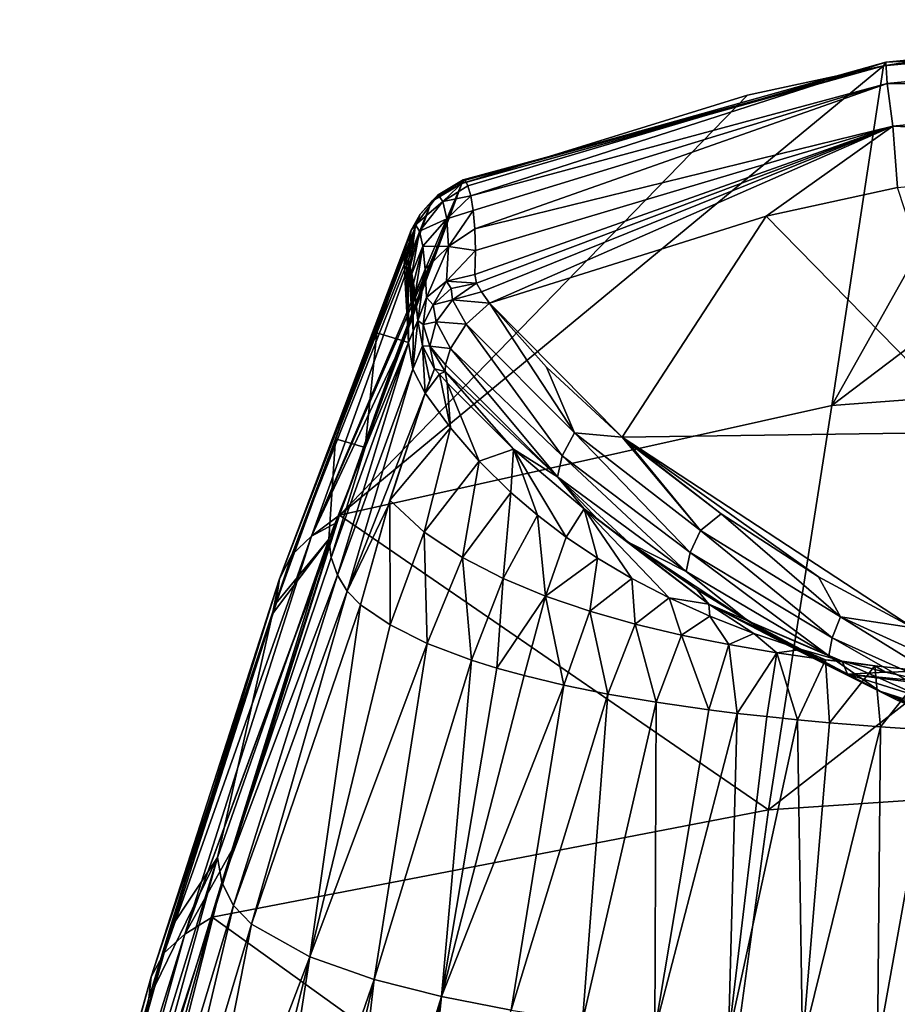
# Model space of a CAD drawing. Header units: millimetres. Extents: x -26 to 26, y -375 to 193.
# Tile 28 of 33: x -17 to -6, y 181 to 193. Entities that reach past the tile are written whole.
import ezdxf

# ---------------------------------------------------------------- set-up
doc = ezdxf.new("R2010")
doc.units = ezdxf.units.MM
doc.header["$LTSCALE"] = 26.699852
for name, color, linetype in [('100', 7, 'CONTINUOUS'), ('101', 7, 'CONTINUOUS'), ('121', 7, 'CONTINUOUS'), ('42', 7, 'CONTINUOUS'), ('53', 7, 'CONTINUOUS'), ('55', 7, 'CONTINUOUS'), ('57', 7, 'CONTINUOUS'), ('70', 7, 'CONTINUOUS'), ('71', 7, 'CONTINUOUS'), ('72', 7, 'CONTINUOUS'), ('73', 7, 'CONTINUOUS'), ('74', 7, 'CONTINUOUS'), ('88', 7, 'CONTINUOUS'), ('98', 7, 'CONTINUOUS'), ('99', 7, 'CONTINUOUS')]:
    doc.layers.add(name, color=color, linetype=linetype)

msp = doc.modelspace()

# ---------------------------------------------------------------- linework, layer by layer
at = {"layer": '100', "color": 7, "linetype": 'CONTINUOUS', "true_color": 0xa2afbf}
for points in [[(-11.023, 191.48, 99.308), (-11.038, 191.43, 98.876), (-11.421, 191.203, 98.954), (-11.023, 191.48, 99.308)], [(-11.023, 191.48, 99.308), (-11.421, 191.203, 98.954), (-11.338, 191.287, 99.595), (-11.023, 191.48, 99.308)], [(-10.996, 191.473, 99.764), (-11.023, 191.48, 99.308), (-11.338, 191.287, 99.595), (-10.996, 191.473, 99.764)], [(-10.996, 191.473, 99.764), (-11.338, 191.287, 99.595), (-11.278, 191.205, 100.235), (-10.996, 191.473, 99.764)], [(-10.963, 191.404, 100.207), (-10.996, 191.473, 99.764), (-11.278, 191.205, 100.235), (-10.963, 191.404, 100.207)], [(-10.928, 191.275, 100.627), (-10.963, 191.404, 100.207), (-11.278, 191.205, 100.235), (-10.928, 191.275, 100.627)], [(-11.563, 191.044, 98.998), (-11.622, 190.909, 99.614), (-11.338, 191.287, 99.595), (-11.563, 191.044, 98.998)], [(-11.338, 191.287, 99.595), (-11.622, 190.909, 99.614), (-11.278, 191.205, 100.235), (-11.338, 191.287, 99.595)], [(-11.622, 190.909, 99.614), (-11.574, 190.831, 100.169), (-11.278, 191.205, 100.235), (-11.622, 190.909, 99.614)], [(-11.278, 191.205, 100.235), (-11.574, 190.831, 100.169), (-11.228, 190.985, 100.835), (-11.278, 191.205, 100.235)], [(-11.421, 191.203, 98.954), (-11.563, 191.044, 98.998), (-11.338, 191.287, 99.595), (-11.421, 191.203, 98.954)], [(-10.928, 191.275, 100.627), (-11.278, 191.205, 100.235), (-11.228, 190.985, 100.835), (-10.928, 191.275, 100.627)], [(-10.898, 191.092, 101.016), (-10.928, 191.275, 100.627), (-11.228, 190.985, 100.835), (-10.898, 191.092, 101.016)], [(-10.898, 191.092, 101.016), (-11.228, 190.985, 100.835), (-11.207, 190.638, 101.355), (-10.898, 191.092, 101.016)], [(-10.875, 190.861, 101.367), (-10.898, 191.092, 101.016), (-11.207, 190.638, 101.355), (-10.875, 190.861, 101.367)], [(-11.677, 190.844, 99.049), (-11.622, 190.909, 99.614), (-11.563, 191.044, 98.998), (-11.677, 190.844, 99.049)], [(-11.574, 190.831, 100.169), (-11.532, 190.64, 100.684), (-11.228, 190.985, 100.835), (-11.574, 190.831, 100.169)], [(-11.228, 190.985, 100.835), (-11.532, 190.64, 100.684), (-11.207, 190.638, 101.355), (-11.228, 190.985, 100.835)], [(-11.744, 190.632, 99.099), (-11.74, 190.448, 99.436), (-11.677, 190.844, 99.049), (-11.744, 190.632, 99.099)], [(-11.74, 190.448, 99.436), (-11.715, 190.438, 99.741), (-11.622, 190.909, 99.614), (-11.74, 190.448, 99.436)], [(-11.677, 190.844, 99.049), (-11.74, 190.448, 99.436), (-11.622, 190.909, 99.614), (-11.677, 190.844, 99.049)], [(-11.715, 190.438, 99.741), (-11.691, 190.384, 100.033), (-11.622, 190.909, 99.614), (-11.715, 190.438, 99.741)], [(-11.622, 190.909, 99.614), (-11.691, 190.384, 100.033), (-11.574, 190.831, 100.169), (-11.622, 190.909, 99.614)], [(-11.691, 190.384, 100.033), (-11.669, 190.294, 100.307), (-11.574, 190.831, 100.169), (-11.691, 190.384, 100.033)], [(-11.574, 190.831, 100.169), (-11.669, 190.294, 100.307), (-11.532, 190.64, 100.684), (-11.574, 190.831, 100.169)], [(-10.866, 190.588, 101.676), (-10.875, 190.861, 101.367), (-11.207, 190.638, 101.355), (-10.866, 190.588, 101.676)], [(-11.765, 190.412, 99.147), (-11.74, 190.448, 99.436), (-11.744, 190.632, 99.099), (-11.765, 190.412, 99.147)], [(-11.669, 190.294, 100.307), (-11.648, 190.177, 100.564), (-11.532, 190.64, 100.684), (-11.669, 190.294, 100.307)], [(-11.648, 190.177, 100.564), (-11.629, 190.037, 100.805), (-11.532, 190.64, 100.684), (-11.648, 190.177, 100.564)], [(-11.532, 190.64, 100.684), (-11.629, 190.037, 100.805), (-11.502, 190.353, 101.139), (-11.532, 190.64, 100.684)], [(-11.532, 190.64, 100.684), (-11.502, 190.353, 101.139), (-11.207, 190.638, 101.355), (-11.532, 190.64, 100.684)], [(-11.502, 190.353, 101.139), (-11.487, 189.994, 101.522), (-11.207, 190.638, 101.355), (-11.502, 190.353, 101.139)], [(-11.207, 190.638, 101.355), (-11.487, 189.994, 101.522), (-11.232, 190.2, 101.763), (-11.207, 190.638, 101.355)], [(-10.866, 190.588, 101.676), (-11.207, 190.638, 101.355), (-11.232, 190.2, 101.763), (-10.866, 190.588, 101.676)], [(-10.876, 190.284, 101.937), (-10.866, 190.588, 101.676), (-11.232, 190.2, 101.763), (-10.876, 190.284, 101.937)], [(-11.629, 190.037, 100.805), (-11.611, 189.879, 101.035), (-11.502, 190.353, 101.139), (-11.629, 190.037, 100.805)], [(-11.611, 189.879, 101.035), (-11.594, 189.704, 101.259), (-11.502, 190.353, 101.139), (-11.611, 189.879, 101.035)], [(-11.502, 190.353, 101.139), (-11.594, 189.704, 101.259), (-11.487, 189.994, 101.522), (-11.502, 190.353, 101.139)]]:
    msp.add_3dface(points, dxfattribs=at)
at = {"layer": '101', "color": 7, "linetype": 'CONTINUOUS', "true_color": 0xa2afbf}
for points in [[(-10.856, 190.177, 102.023), (-10.876, 190.284, 101.937), (-11.232, 190.2, 101.763), (-10.856, 190.177, 102.023)], [(-11.232, 190.2, 101.763), (-11.487, 189.994, 101.522), (-11.402, 189.903, 101.741), (-11.232, 190.2, 101.763)], [(-11.232, 190.2, 101.763), (-11.402, 189.903, 101.741), (-11.174, 190.106, 101.889), (-11.232, 190.2, 101.763)], [(-11.402, 189.903, 101.741), (-11.157, 189.966, 101.979), (-11.174, 190.106, 101.889), (-11.402, 189.903, 101.741)], [(-10.856, 190.177, 102.023), (-11.232, 190.2, 101.763), (-11.174, 190.106, 101.889), (-10.856, 190.177, 102.023)], [(-11.157, 189.966, 101.979), (-10.856, 190.177, 102.023), (-11.174, 190.106, 101.889), (-11.157, 189.966, 101.979)], [(-11.487, 189.994, 101.522), (-11.594, 189.704, 101.259), (-11.528, 189.652, 101.553), (-11.487, 189.994, 101.522)], [(-11.487, 189.994, 101.522), (-11.528, 189.652, 101.553), (-11.402, 189.903, 101.741), (-11.487, 189.994, 101.522)], [(-11.363, 189.686, 101.851), (-11.157, 189.966, 101.979), (-11.402, 189.903, 101.741), (-11.363, 189.686, 101.851)], [(-11.528, 189.652, 101.553), (-11.363, 189.686, 101.851), (-11.402, 189.903, 101.741), (-11.528, 189.652, 101.553)], [(-11.594, 189.704, 101.259), (-11.537, 189.383, 101.348), (-11.528, 189.652, 101.553), (-11.594, 189.704, 101.259)], [(-11.537, 189.383, 101.348), (-11.444, 189.381, 101.658), (-11.528, 189.652, 101.553), (-11.537, 189.383, 101.348)], [(-11.444, 189.381, 101.658), (-11.363, 189.686, 101.851), (-11.528, 189.652, 101.553), (-11.444, 189.381, 101.658)], [(-11.537, 189.383, 101.348), (-11.386, 189.095, 101.429), (-11.444, 189.381, 101.658), (-11.537, 189.383, 101.348)]]:
    msp.add_3dface(points, dxfattribs=at)
at = {"layer": '121', "color": 7, "linetype": 'CONTINUOUS', "true_color": 0xa2afbf}
for points in [[(-11.038, 191.43, 98.876), (-11.376, 190.572, 94.756), (-12.935, 186.986, 79.743), (-11.038, 191.43, 98.876)], [(-11.421, 191.203, 98.954), (-11.038, 191.43, 98.876), (-12.935, 186.986, 79.743), (-11.421, 191.203, 98.954)], [(-11.563, 191.044, 98.998), (-11.421, 191.203, 98.954), (-13.183, 186.749, 79.822), (-11.563, 191.044, 98.998)], [(-13.183, 186.749, 79.822), (-11.421, 191.203, 98.954), (-12.935, 186.986, 79.743), (-13.183, 186.749, 79.822)], [(-11.677, 190.844, 99.049), (-11.563, 191.044, 98.998), (-13.34, 186.447, 79.909), (-11.677, 190.844, 99.049)], [(-13.34, 186.447, 79.909), (-11.563, 191.044, 98.998), (-13.183, 186.749, 79.822), (-13.34, 186.447, 79.909)], [(-11.744, 190.632, 99.099), (-11.677, 190.844, 99.049), (-13.34, 186.447, 79.909), (-11.744, 190.632, 99.099)], [(-13.383, 186.134, 80.097), (-12.631, 188.212, 88.935), (-11.744, 190.632, 99.099), (-13.383, 186.134, 80.097)], [(-13.383, 186.134, 80.097), (-11.744, 190.632, 99.099), (-13.34, 186.447, 79.909), (-13.383, 186.134, 80.097)], [(-12.631, 188.212, 88.935), (-12.113, 189.551, 95.036), (-11.744, 190.632, 99.099), (-12.631, 188.212, 88.935)], [(-12.113, 189.551, 95.036), (-11.765, 190.412, 99.147), (-11.744, 190.632, 99.099), (-12.113, 189.551, 95.036)], [(-11.376, 190.572, 94.756), (-11.881, 189.234, 88.64), (-12.935, 186.986, 79.743), (-11.376, 190.572, 94.756)], [(-11.881, 189.234, 88.64), (-12.584, 187.248, 80.148), (-12.935, 186.986, 79.743), (-11.881, 189.234, 88.64)], [(-12.584, 187.248, 80.148), (-12.614, 187.159, 79.782), (-12.935, 186.986, 79.743), (-12.584, 187.248, 80.148)], [(-12.614, 187.159, 79.782), (-12.658, 187.03, 79.252), (-14.534, 181.967, 60.709), (-12.614, 187.159, 79.782)], [(-12.935, 186.986, 79.743), (-12.614, 187.159, 79.782), (-14.534, 181.967, 60.709), (-12.935, 186.986, 79.743)], [(-14.793, 181.732, 60.798), (-12.935, 186.986, 79.743), (-14.534, 181.967, 60.709), (-14.793, 181.732, 60.798)], [(-13.183, 186.749, 79.822), (-12.935, 186.986, 79.743), (-14.793, 181.732, 60.798), (-13.183, 186.749, 79.822)], [(-12.658, 187.03, 79.252), (-13.929, 183.046, 63.981), (-14.534, 181.967, 60.709), (-12.658, 187.03, 79.252)], [(-14.957, 181.427, 60.899), (-13.183, 186.749, 79.822), (-14.793, 181.732, 60.798), (-14.957, 181.427, 60.899)], [(-13.34, 186.447, 79.909), (-13.183, 186.749, 79.822), (-14.957, 181.427, 60.899), (-13.34, 186.447, 79.909)], [(-14.988, 181.157, 61.258), (-14.726, 182.022, 64.334), (-13.34, 186.447, 79.909), (-14.988, 181.157, 61.258)], [(-14.988, 181.157, 61.258), (-13.34, 186.447, 79.909), (-14.957, 181.427, 60.899), (-14.988, 181.157, 61.258)], [(-14.726, 182.022, 64.334), (-13.428, 186.005, 79.569), (-13.34, 186.447, 79.909), (-14.726, 182.022, 64.334)], [(-13.428, 186.005, 79.569), (-13.383, 186.134, 80.097), (-13.34, 186.447, 79.909), (-13.428, 186.005, 79.569)], [(-13.929, 183.046, 63.981), (-14.187, 182.182, 60.898), (-14.534, 181.967, 60.709), (-13.929, 183.046, 63.981)], [(-14.187, 182.182, 60.898), (-15.785, 176.376, 41.843), (-16.121, 176.242, 41.916), (-14.187, 182.182, 60.898)], [(-14.187, 182.182, 60.898), (-16.121, 176.242, 41.916), (-14.534, 181.967, 60.709), (-14.187, 182.182, 60.898)], [(-16.389, 176.009, 42.015), (-14.793, 181.732, 60.798), (-14.534, 181.967, 60.709), (-16.389, 176.009, 42.015)], [(-16.121, 176.242, 41.916), (-16.389, 176.009, 42.015), (-14.534, 181.967, 60.709), (-16.121, 176.242, 41.916)], [(-16.56, 175.702, 42.129), (-14.957, 181.427, 60.899), (-14.793, 181.732, 60.798), (-16.56, 175.702, 42.129)], [(-16.389, 176.009, 42.015), (-16.56, 175.702, 42.129), (-14.793, 181.732, 60.798), (-16.389, 176.009, 42.015)], [(-16.614, 175.357, 42.247), (-14.988, 181.157, 61.258), (-14.957, 181.427, 60.899), (-16.614, 175.357, 42.247)], [(-16.56, 175.702, 42.129), (-16.614, 175.357, 42.247), (-14.957, 181.427, 60.899), (-16.56, 175.702, 42.129)]]:
    msp.add_3dface(points, dxfattribs=at)
at = {"layer": '42', "color": 7, "linetype": 'CONTINUOUS', "true_color": 0xa2afbf}
for points in [[(0, 189.111, 79.521), (-6.374, 188.633, 79.637), (-0.016, 193.451, 99.09), (0, 189.111, 79.521)], [(-0.016, 193.451, 99.09), (-6.374, 188.633, 79.637), (-3.797, 193.217, 99.067), (-0.016, 193.451, 99.09)], [(-3.797, 193.217, 99.067), (-6.374, 188.633, 79.637), (-5.724, 192.917, 99.037), (-3.797, 193.217, 99.067)], [(-6.374, 188.633, 79.637), (-12.584, 187.248, 80.148), (-5.724, 192.917, 99.037), (-6.374, 188.633, 79.637)], [(-5.724, 192.917, 99.037), (-12.584, 187.248, 80.148), (-7.439, 192.545, 98.999), (-5.724, 192.917, 99.037)], [(-7.439, 192.545, 98.999), (-12.584, 187.248, 80.148), (-11.038, 191.43, 98.876), (-7.439, 192.545, 98.999)], [(-11.038, 191.43, 98.876), (-12.584, 187.248, 80.148), (-11.376, 190.572, 94.756), (-11.038, 191.43, 98.876)], [(-11.376, 190.572, 94.756), (-12.584, 187.248, 80.148), (-11.881, 189.234, 88.64), (-11.376, 190.572, 94.756)], [(0, 184.013, 60.112), (-7.172, 183.534, 60.242), (0, 189.111, 79.521), (0, 184.013, 60.112)], [(0, 189.111, 79.521), (-7.172, 183.534, 60.242), (-6.374, 188.633, 79.637), (0, 189.111, 79.521)], [(-6.374, 188.633, 79.637), (-7.172, 183.534, 60.242), (-12.584, 187.248, 80.148), (-6.374, 188.633, 79.637)], [(-7.172, 183.534, 60.242), (-14.187, 182.182, 60.898), (-12.584, 187.248, 80.148), (-7.172, 183.534, 60.242)], [(-12.584, 187.248, 80.148), (-14.187, 182.182, 60.898), (-12.614, 187.159, 79.782), (-12.584, 187.248, 80.148)], [(-12.614, 187.159, 79.782), (-14.187, 182.182, 60.898), (-12.658, 187.03, 79.252), (-12.614, 187.159, 79.782)], [(-12.658, 187.03, 79.252), (-14.187, 182.182, 60.898), (-13.929, 183.046, 63.981), (-12.658, 187.03, 79.252)], [(0, 178.183, 40.957), (-7.967, 177.708, 41.112), (0, 184.013, 60.112), (0, 178.183, 40.957)], [(0, 184.013, 60.112), (-7.967, 177.708, 41.112), (-7.172, 183.534, 60.242), (0, 184.013, 60.112)], [(-7.172, 183.534, 60.242), (-7.967, 177.708, 41.112), (-14.187, 182.182, 60.898), (-7.172, 183.534, 60.242)], [(-14.187, 182.182, 60.898), (-7.967, 177.708, 41.112), (-15.785, 176.376, 41.843), (-14.187, 182.182, 60.898)]]:
    msp.add_3dface(points, dxfattribs=at)
at = {"layer": '53', "color": 7, "linetype": 'CONTINUOUS', "true_color": 0xa2afbf}
for points in [[(-12.955, 181.682, 71.806), (-12.319, 186.121, 88.185), (-13.691, 182.091, 71.699), (-12.955, 181.682, 71.806)], [(-11.944, 185.865, 88.243), (-12.319, 186.121, 88.185), (-12.955, 181.682, 71.806), (-11.944, 185.865, 88.243)], [(-11.478, 185.633, 88.296), (-11.944, 185.865, 88.243), (-12.955, 181.682, 71.806), (-11.478, 185.633, 88.296)], [(-12.145, 181.396, 71.881), (-11.478, 185.633, 88.296), (-12.955, 181.682, 71.806), (-12.145, 181.396, 71.881)], [(-10.918, 185.42, 88.344), (-11.478, 185.633, 88.296), (-12.145, 181.396, 71.881), (-10.918, 185.42, 88.344)], [(-11.295, 181.179, 71.937), (-10.918, 185.42, 88.344), (-12.145, 181.396, 71.881), (-11.295, 181.179, 71.937)], [(-10.599, 185.321, 88.366), (-10.918, 185.42, 88.344), (-11.295, 181.179, 71.937), (-10.599, 185.321, 88.366)], [(-10.255, 185.226, 88.388), (-10.599, 185.321, 88.366), (-11.295, 181.179, 71.937), (-10.255, 185.226, 88.388)], [(-9.753, 185.106, 88.415), (-10.255, 185.226, 88.388), (-11.295, 181.179, 71.937), (-9.753, 185.106, 88.415)], [(-10.417, 181.007, 71.982), (-9.753, 185.106, 88.415), (-11.295, 181.179, 71.937), (-10.417, 181.007, 71.982)], [(-9.199, 184.994, 88.44), (-9.753, 185.106, 88.415), (-10.417, 181.007, 71.982), (-9.199, 184.994, 88.44)], [(-9.519, 180.87, 72.018), (-9.199, 184.994, 88.44), (-10.417, 181.007, 71.982), (-9.519, 180.87, 72.018)], [(-8.591, 184.891, 88.464), (-9.199, 184.994, 88.44), (-9.519, 180.87, 72.018), (-8.591, 184.891, 88.464)], [(-8.605, 180.758, 72.047), (-8.591, 184.891, 88.464), (-9.519, 180.87, 72.018), (-8.605, 180.758, 72.047)], [(-7.924, 184.796, 88.485), (-8.591, 184.891, 88.464), (-8.605, 180.758, 72.047), (-7.924, 184.796, 88.485)], [(-7.568, 184.751, 88.495), (-7.924, 184.796, 88.485), (-8.605, 180.758, 72.047), (-7.568, 184.751, 88.495)], [(-7.679, 180.667, 72.071), (-7.568, 184.751, 88.495), (-8.605, 180.758, 72.047), (-7.679, 180.667, 72.071)], [(-7.196, 184.709, 88.505), (-7.568, 184.751, 88.495), (-7.679, 180.667, 72.071), (-7.196, 184.709, 88.505)], [(-6.808, 184.669, 88.514), (-7.196, 184.709, 88.505), (-7.679, 180.667, 72.071), (-6.808, 184.669, 88.514)], [(-6.743, 180.594, 72.09), (-6.808, 184.669, 88.514), (-7.679, 180.667, 72.071), (-6.743, 180.594, 72.09)], [(-6.403, 184.632, 88.522), (-6.808, 184.669, 88.514), (-6.743, 180.594, 72.09), (-6.403, 184.632, 88.522)], [(-5.762, 184.581, 88.534), (-6.403, 184.632, 88.522), (-6.743, 180.594, 72.09), (-5.762, 184.581, 88.534)], [(-5.798, 180.535, 72.106), (-5.762, 184.581, 88.534), (-6.743, 180.594, 72.09), (-5.798, 180.535, 72.106)], [(-5.081, 184.535, 88.544), (-5.762, 184.581, 88.534), (-5.798, 180.535, 72.106), (-5.081, 184.535, 88.544)], [(-4.845, 180.488, 72.118), (-5.081, 184.535, 88.544), (-5.798, 180.535, 72.106), (-4.845, 180.488, 72.118)], [(-15.058, 177.523, 55.355), (-14.637, 177.281, 55.426), (-13.691, 182.091, 71.699), (-15.058, 177.523, 55.355)], [(-14.637, 177.281, 55.426), (-12.955, 181.682, 71.806), (-13.691, 182.091, 71.699), (-14.637, 177.281, 55.426)], [(-14.637, 177.281, 55.426), (-14.107, 177.062, 55.492), (-12.955, 181.682, 71.806), (-14.637, 177.281, 55.426)], [(-14.107, 177.062, 55.492), (-13.692, 176.926, 55.532), (-12.955, 181.682, 71.806), (-14.107, 177.062, 55.492)], [(-13.692, 176.926, 55.532), (-12.145, 181.396, 71.881), (-12.955, 181.682, 71.806), (-13.692, 176.926, 55.532)], [(-13.692, 176.926, 55.532), (-13.223, 176.796, 55.57), (-12.145, 181.396, 71.881), (-13.692, 176.926, 55.532)], [(-13.223, 176.796, 55.57), (-12.697, 176.674, 55.607), (-12.145, 181.396, 71.881), (-13.223, 176.796, 55.57)], [(-12.697, 176.674, 55.607), (-11.295, 181.179, 71.937), (-12.145, 181.396, 71.881), (-12.697, 176.674, 55.607)], [(-12.697, 176.674, 55.607), (-12.262, 176.586, 55.633), (-11.295, 181.179, 71.937), (-12.697, 176.674, 55.607)], [(-12.262, 176.586, 55.633), (-11.792, 176.503, 55.657), (-11.295, 181.179, 71.937), (-12.262, 176.586, 55.633)], [(-11.792, 176.503, 55.657), (-10.417, 181.007, 71.982), (-11.295, 181.179, 71.937), (-11.792, 176.503, 55.657)]]:
    msp.add_3dface(points, dxfattribs=at)
at = {"layer": '55', "color": 7, "linetype": 'CONTINUOUS', "true_color": 0xa2afbf}
for points in [[(-11.182, 188.351, 99.88), (-11.5, 188.789, 99.953), (-11.948, 187.44, 93.829), (-11.182, 188.351, 99.88)], [(-11.513, 187.037, 93.852), (-11.182, 188.351, 99.88), (-11.948, 187.44, 93.829), (-11.513, 187.037, 93.852)], [(-10.822, 187.932, 99.81), (-11.182, 188.351, 99.88), (-11.513, 187.037, 93.852), (-10.822, 187.932, 99.81)], [(-11.033, 186.716, 93.861), (-10.822, 187.932, 99.81), (-11.513, 187.037, 93.852), (-11.033, 186.716, 93.861)], [(-10.421, 187.536, 99.743), (-10.822, 187.932, 99.81), (-11.033, 186.716, 93.861), (-10.421, 187.536, 99.743)], [(-10.52, 186.451, 93.868), (-10.421, 187.536, 99.743), (-11.033, 186.716, 93.861), (-10.52, 186.451, 93.868)], [(-10.087, 187.25, 99.696), (-10.421, 187.536, 99.743), (-10.52, 186.451, 93.868), (-10.087, 187.25, 99.696)], [(-12.319, 186.121, 88.185), (-11.944, 185.865, 88.243), (-11.948, 187.44, 93.829), (-12.319, 186.121, 88.185)], [(-12.319, 186.121, 88.185), (-11.948, 187.44, 93.829), (-11.966, 187.375, 93.551), (-12.319, 186.121, 88.185)], [(-11.944, 185.865, 88.243), (-11.513, 187.037, 93.852), (-11.948, 187.44, 93.829), (-11.944, 185.865, 88.243)], [(-9.983, 186.228, 93.874), (-10.087, 187.25, 99.696), (-10.52, 186.451, 93.868), (-9.983, 186.228, 93.874)], [(-9.724, 186.974, 99.649), (-10.087, 187.25, 99.696), (-9.983, 186.228, 93.874), (-9.724, 186.974, 99.649)], [(-11.944, 185.865, 88.243), (-11.478, 185.633, 88.296), (-11.513, 187.037, 93.852), (-11.944, 185.865, 88.243)], [(-11.478, 185.633, 88.296), (-11.033, 186.716, 93.861), (-11.513, 187.037, 93.852), (-11.478, 185.633, 88.296)], [(-9.328, 186.708, 99.605), (-9.724, 186.974, 99.649), (-9.983, 186.228, 93.874), (-9.328, 186.708, 99.605)], [(-11.478, 185.633, 88.296), (-10.918, 185.42, 88.344), (-11.033, 186.716, 93.861), (-11.478, 185.633, 88.296)], [(-10.918, 185.42, 88.344), (-10.52, 186.451, 93.868), (-11.033, 186.716, 93.861), (-10.918, 185.42, 88.344)], [(-9.427, 186.039, 93.88), (-9.328, 186.708, 99.605), (-9.983, 186.228, 93.874), (-9.427, 186.039, 93.88)], [(-8.895, 186.452, 99.562), (-9.328, 186.708, 99.605), (-9.427, 186.039, 93.88), (-8.895, 186.452, 99.562)], [(-10.918, 185.42, 88.344), (-10.599, 185.321, 88.366), (-10.52, 186.451, 93.868), (-10.918, 185.42, 88.344)], [(-10.599, 185.321, 88.366), (-9.983, 186.228, 93.874), (-10.52, 186.451, 93.868), (-10.599, 185.321, 88.366)], [(-8.854, 185.877, 93.884), (-8.895, 186.452, 99.562), (-9.427, 186.039, 93.88), (-8.854, 185.877, 93.884)], [(-8.425, 186.208, 99.521), (-8.895, 186.452, 99.562), (-8.854, 185.877, 93.884), (-8.425, 186.208, 99.521)], [(-10.599, 185.321, 88.366), (-10.255, 185.226, 88.388), (-9.983, 186.228, 93.874), (-10.599, 185.321, 88.366)], [(-10.255, 185.226, 88.388), (-9.753, 185.106, 88.415), (-9.983, 186.228, 93.874), (-10.255, 185.226, 88.388)], [(-9.753, 185.106, 88.415), (-9.427, 186.039, 93.88), (-9.983, 186.228, 93.874), (-9.753, 185.106, 88.415)], [(-8.269, 185.738, 93.888), (-8.425, 186.208, 99.521), (-8.854, 185.877, 93.884), (-8.269, 185.738, 93.888)], [(-7.913, 185.976, 99.482), (-8.425, 186.208, 99.521), (-8.269, 185.738, 93.888), (-7.913, 185.976, 99.482)], [(-9.753, 185.106, 88.415), (-9.199, 184.994, 88.44), (-9.427, 186.039, 93.88), (-9.753, 185.106, 88.415)], [(-9.199, 184.994, 88.44), (-8.854, 185.877, 93.884), (-9.427, 186.039, 93.88), (-9.199, 184.994, 88.44)], [(-9.199, 184.994, 88.44), (-8.591, 184.891, 88.464), (-8.854, 185.877, 93.884), (-9.199, 184.994, 88.44)], [(-8.591, 184.891, 88.464), (-8.269, 185.738, 93.888), (-8.854, 185.877, 93.884), (-8.591, 184.891, 88.464)], [(-7.673, 185.618, 93.892), (-7.913, 185.976, 99.482), (-8.269, 185.738, 93.888), (-7.673, 185.618, 93.892)], [(-7.359, 185.758, 99.446), (-7.913, 185.976, 99.482), (-7.673, 185.618, 93.892), (-7.359, 185.758, 99.446)], [(-8.591, 184.891, 88.464), (-7.924, 184.796, 88.485), (-8.269, 185.738, 93.888), (-8.591, 184.891, 88.464)], [(-7.924, 184.796, 88.485), (-7.673, 185.618, 93.892), (-8.269, 185.738, 93.888), (-7.924, 184.796, 88.485)], [(-7.067, 185.514, 93.895), (-7.359, 185.758, 99.446), (-7.673, 185.618, 93.892), (-7.067, 185.514, 93.895)], [(-6.759, 185.556, 99.412), (-7.359, 185.758, 99.446), (-7.067, 185.514, 93.895), (-6.759, 185.556, 99.412)], [(-7.924, 184.796, 88.485), (-7.568, 184.751, 88.495), (-7.673, 185.618, 93.892), (-7.924, 184.796, 88.485)], [(-7.568, 184.751, 88.495), (-7.067, 185.514, 93.895), (-7.673, 185.618, 93.892), (-7.568, 184.751, 88.495)], [(-7.568, 184.751, 88.495), (-7.196, 184.709, 88.505), (-7.067, 185.514, 93.895), (-7.568, 184.751, 88.495)], [(-7.196, 184.709, 88.505), (-6.808, 184.669, 88.514), (-7.067, 185.514, 93.895), (-7.196, 184.709, 88.505)], [(-6.453, 185.425, 93.897), (-6.759, 185.556, 99.412), (-7.067, 185.514, 93.895), (-6.453, 185.425, 93.897)], [(-6.808, 184.669, 88.514), (-6.453, 185.425, 93.897), (-7.067, 185.514, 93.895), (-6.808, 184.669, 88.514)], [(-6.244, 185.407, 99.387), (-6.759, 185.556, 99.412), (-6.453, 185.425, 93.897), (-6.244, 185.407, 99.387)], [(-6.808, 184.669, 88.514), (-6.403, 184.632, 88.522), (-6.453, 185.425, 93.897), (-6.808, 184.669, 88.514)], [(-6.403, 184.632, 88.522), (-5.831, 185.349, 93.899), (-6.453, 185.425, 93.897), (-6.403, 184.632, 88.522)], [(-5.831, 185.349, 93.899), (-6.244, 185.407, 99.387), (-6.453, 185.425, 93.897), (-5.831, 185.349, 93.899)], [(-5.697, 185.269, 99.364), (-6.244, 185.407, 99.387), (-5.831, 185.349, 93.899), (-5.697, 185.269, 99.364)], [(-6.403, 184.632, 88.522), (-5.762, 184.581, 88.534), (-5.831, 185.349, 93.899), (-6.403, 184.632, 88.522)], [(-5.762, 184.581, 88.534), (-5.203, 185.284, 93.901), (-5.831, 185.349, 93.899), (-5.762, 184.581, 88.534)], [(-5.203, 185.284, 93.901), (-5.697, 185.269, 99.364), (-5.831, 185.349, 93.899), (-5.203, 185.284, 93.901)], [(-5.762, 184.581, 88.534), (-5.081, 184.535, 88.544), (-5.203, 185.284, 93.901), (-5.762, 184.581, 88.534)], [(-5.117, 185.144, 99.343), (-5.697, 185.269, 99.364), (-5.203, 185.284, 93.901), (-5.117, 185.144, 99.343)]]:
    msp.add_3dface(points, dxfattribs=at)
at = {"layer": '57', "color": 7, "linetype": 'CONTINUOUS', "true_color": 0xa2afbf}
for points in [[(-11.442, 188.949, 100.716), (-11.5, 188.789, 99.953), (-11.386, 189.095, 101.429), (-11.442, 188.949, 100.716)], [(-11.386, 189.095, 101.429), (-11.5, 188.789, 99.953), (-11.322, 189.026, 101.505), (-11.386, 189.095, 101.429)], [(-11.5, 188.789, 99.953), (-11.182, 188.351, 99.88), (-11.322, 189.026, 101.505), (-11.5, 188.789, 99.953)], [(-11.182, 188.351, 99.88), (-11.226, 188.918, 101.591), (-11.322, 189.026, 101.505), (-11.182, 188.351, 99.88)], [(-11.182, 188.351, 99.88), (-10.822, 187.932, 99.81), (-11.226, 188.918, 101.591), (-11.182, 188.351, 99.88)], [(-11.226, 188.918, 101.591), (-10.822, 187.932, 99.81), (-10.39, 188.084, 102.267), (-11.226, 188.918, 101.591)], [(-10.822, 187.932, 99.81), (-10.421, 187.536, 99.743), (-10.39, 188.084, 102.267), (-10.822, 187.932, 99.81)], [(-10.421, 187.536, 99.743), (-10.087, 187.25, 99.696), (-10.39, 188.084, 102.267), (-10.421, 187.536, 99.743)], [(-10.087, 187.25, 99.696), (-9.724, 186.974, 99.649), (-10.39, 188.084, 102.267), (-10.087, 187.25, 99.696)], [(-10.39, 188.084, 102.267), (-9.724, 186.974, 99.649), (-9.497, 187.329, 102.869), (-10.39, 188.084, 102.267)], [(-9.724, 186.974, 99.649), (-9.328, 186.708, 99.605), (-9.497, 187.329, 102.869), (-9.724, 186.974, 99.649)], [(-9.328, 186.708, 99.605), (-8.895, 186.452, 99.562), (-9.497, 187.329, 102.869), (-9.328, 186.708, 99.605)], [(-8.895, 186.452, 99.562), (-8.425, 186.208, 99.521), (-9.497, 187.329, 102.869), (-8.895, 186.452, 99.562)], [(-9.497, 187.329, 102.869), (-8.425, 186.208, 99.521), (-7.924, 186.126, 102.667), (-9.497, 187.329, 102.869)], [(-9.497, 187.329, 102.869), (-7.924, 186.126, 102.667), (-9.315, 187.188, 102.979), (-9.497, 187.329, 102.869)], [(-9.315, 187.188, 102.979), (-7.924, 186.126, 102.667), (-8.935, 186.904, 103.2), (-9.315, 187.188, 102.979)], [(-8.935, 186.904, 103.2), (-7.924, 186.126, 102.667), (-8.077, 186.312, 103.648), (-8.935, 186.904, 103.2)], [(-8.077, 186.312, 103.648), (-7.924, 186.126, 102.667), (-6.794, 185.539, 104.205), (-8.077, 186.312, 103.648)], [(-8.425, 186.208, 99.521), (-7.913, 185.976, 99.482), (-7.924, 186.126, 102.667), (-8.425, 186.208, 99.521)], [(-7.913, 185.976, 99.482), (-7.359, 185.758, 99.446), (-7.924, 186.126, 102.667), (-7.913, 185.976, 99.482)], [(-7.359, 185.758, 99.446), (-6.759, 185.556, 99.412), (-7.924, 186.126, 102.667), (-7.359, 185.758, 99.446)], [(-6.759, 185.556, 99.412), (-6.244, 185.407, 99.387), (-7.924, 186.126, 102.667), (-6.759, 185.556, 99.412)], [(-7.924, 186.126, 102.667), (-6.244, 185.407, 99.387), (-6.176, 185.244, 102.519), (-7.924, 186.126, 102.667)], [(-7.924, 186.126, 102.667), (-6.176, 185.244, 102.519), (-6.794, 185.539, 104.205), (-7.924, 186.126, 102.667)], [(-6.794, 185.539, 104.205), (-6.176, 185.244, 102.519), (-5.55, 184.915, 104.63), (-6.794, 185.539, 104.205)], [(-6.244, 185.407, 99.387), (-5.697, 185.269, 99.364), (-6.176, 185.244, 102.519), (-6.244, 185.407, 99.387)], [(-5.697, 185.269, 99.364), (-5.117, 185.144, 99.343), (-6.176, 185.244, 102.519), (-5.697, 185.269, 99.364)], [(-5.117, 185.144, 99.343), (-4.502, 185.033, 99.324), (-6.176, 185.244, 102.519), (-5.117, 185.144, 99.343)], [(-6.176, 185.244, 102.519), (-4.502, 185.033, 99.324), (-4.263, 184.643, 102.418), (-6.176, 185.244, 102.519)], [(-6.176, 185.244, 102.519), (-4.263, 184.643, 102.418), (-5.55, 184.915, 104.63), (-6.176, 185.244, 102.519)], [(-5.55, 184.915, 104.63), (-4.263, 184.643, 102.418), (-4.373, 184.439, 104.94), (-5.55, 184.915, 104.63)]]:
    msp.add_3dface(points, dxfattribs=at)
at = {"layer": '70', "color": 7, "linetype": 'CONTINUOUS', "true_color": 0xa2afbf}
for points in [[(-11.765, 190.412, 99.147), (-12.113, 189.551, 95.036), (-11.714, 189.425, 99.844), (-11.765, 190.412, 99.147)], [(-11.74, 190.448, 99.436), (-11.765, 190.412, 99.147), (-11.714, 189.425, 99.844), (-11.74, 190.448, 99.436)], [(-11.715, 190.438, 99.741), (-11.74, 190.448, 99.436), (-11.714, 189.425, 99.844), (-11.715, 190.438, 99.741)], [(-11.691, 190.384, 100.033), (-11.715, 190.438, 99.741), (-11.652, 189.569, 100.575), (-11.691, 190.384, 100.033)], [(-11.652, 189.569, 100.575), (-11.715, 190.438, 99.741), (-11.714, 189.425, 99.844), (-11.652, 189.569, 100.575)], [(-11.669, 190.294, 100.307), (-11.691, 190.384, 100.033), (-11.652, 189.569, 100.575), (-11.669, 190.294, 100.307)], [(-11.648, 190.177, 100.564), (-11.669, 190.294, 100.307), (-11.652, 189.569, 100.575), (-11.648, 190.177, 100.564)], [(-11.594, 189.704, 101.259), (-11.648, 190.177, 100.564), (-11.652, 189.569, 100.575), (-11.594, 189.704, 101.259)], [(-11.629, 190.037, 100.805), (-11.648, 190.177, 100.564), (-11.594, 189.704, 101.259), (-11.629, 190.037, 100.805)], [(-11.611, 189.879, 101.035), (-11.629, 190.037, 100.805), (-11.594, 189.704, 101.259), (-11.611, 189.879, 101.035)], [(-12.113, 189.551, 95.036), (-12.631, 188.212, 88.935), (-12.258, 188.105, 93.424), (-12.113, 189.551, 95.036)], [(-11.714, 189.425, 99.844), (-12.113, 189.551, 95.036), (-12.258, 188.105, 93.424), (-11.714, 189.425, 99.844)], [(-12.631, 188.212, 88.935), (-13.383, 186.134, 80.097), (-12.716, 186.946, 88.033), (-12.631, 188.212, 88.935)], [(-12.258, 188.105, 93.424), (-12.631, 188.212, 88.935), (-12.716, 186.946, 88.033), (-12.258, 188.105, 93.424)], [(-12.716, 186.946, 88.033), (-13.428, 186.005, 79.569), (-14.121, 182.934, 71.516), (-12.716, 186.946, 88.033)], [(-13.383, 186.134, 80.097), (-13.428, 186.005, 79.569), (-12.716, 186.946, 88.033), (-13.383, 186.134, 80.097)], [(-13.428, 186.005, 79.569), (-14.726, 182.022, 64.334), (-14.121, 182.934, 71.516), (-13.428, 186.005, 79.569)], [(-14.121, 182.934, 71.516), (-14.988, 181.157, 61.258), (-15.518, 178.379, 55.14), (-14.121, 182.934, 71.516)], [(-14.726, 182.022, 64.334), (-14.988, 181.157, 61.258), (-14.121, 182.934, 71.516), (-14.726, 182.022, 64.334)], [(-14.988, 181.157, 61.258), (-16.614, 175.357, 42.247), (-15.518, 178.379, 55.14), (-14.988, 181.157, 61.258)]]:
    msp.add_3dface(points, dxfattribs=at)
at = {"layer": '71', "color": 7, "linetype": 'CONTINUOUS', "true_color": 0xa2afbf}
for points in [[(-7.203, 191.018, 102.439), (-4.532, 188.296, 104.293), (-5.548, 191.382, 102.504), (-7.203, 191.018, 102.439)], [(-10.691, 189.923, 102.234), (-9.019, 188.234, 103.55), (-7.203, 191.018, 102.439), (-10.691, 189.923, 102.234)], [(-9.019, 188.234, 103.55), (-4.532, 188.296, 104.293), (-7.203, 191.018, 102.439), (-9.019, 188.234, 103.55)], [(-9.971, 189.117, 102.866), (-9.019, 188.234, 103.55), (-10.691, 189.923, 102.234), (-9.971, 189.117, 102.866)], [(-9.019, 188.234, 103.55), (-5.349, 185.831, 105.301), (-4.532, 188.296, 104.293), (-9.019, 188.234, 103.55)], [(-6.542, 186.471, 104.854), (-5.349, 185.831, 105.301), (-9.019, 188.234, 103.55), (-6.542, 186.471, 104.854)], [(-7.769, 187.265, 104.28), (-6.542, 186.471, 104.854), (-9.019, 188.234, 103.55), (-7.769, 187.265, 104.28)], [(-8.941, 188.168, 103.601), (-7.769, 187.265, 104.28), (-9.019, 188.234, 103.55), (-8.941, 188.168, 103.601)]]:
    msp.add_3dface(points, dxfattribs=at)
at = {"layer": '72', "color": 7, "linetype": 'CONTINUOUS', "true_color": 0xa2afbf}
for points in [[(-11.594, 189.704, 101.259), (-11.652, 189.569, 100.575), (-11.658, 189.091, 99.905), (-11.594, 189.704, 101.259)], [(-11.594, 189.704, 101.259), (-11.658, 189.091, 99.905), (-11.537, 189.383, 101.348), (-11.594, 189.704, 101.259)], [(-11.652, 189.569, 100.575), (-11.714, 189.425, 99.844), (-11.658, 189.091, 99.905), (-11.652, 189.569, 100.575)], [(-11.658, 189.091, 99.905), (-11.5, 188.789, 99.953), (-11.537, 189.383, 101.348), (-11.658, 189.091, 99.905)], [(-11.5, 188.789, 99.953), (-11.442, 188.949, 100.716), (-11.537, 189.383, 101.348), (-11.5, 188.789, 99.953)], [(-11.442, 188.949, 100.716), (-11.386, 189.095, 101.429), (-11.537, 189.383, 101.348), (-11.442, 188.949, 100.716)]]:
    msp.add_3dface(points, dxfattribs=at)
at = {"layer": '73', "color": 7, "linetype": 'CONTINUOUS', "true_color": 0xa2afbf}
for points in [[(-11.714, 189.425, 99.844), (-12.258, 188.105, 93.424), (-12.687, 186.714, 88.083), (-11.714, 189.425, 99.844)], [(-12.609, 186.492, 88.126), (-11.714, 189.425, 99.844), (-12.687, 186.714, 88.083), (-12.609, 186.492, 88.126)], [(-11.658, 189.091, 99.905), (-11.714, 189.425, 99.844), (-12.609, 186.492, 88.126), (-11.658, 189.091, 99.905)], [(-12.485, 186.292, 88.161), (-11.658, 189.091, 99.905), (-12.609, 186.492, 88.126), (-12.485, 186.292, 88.161)], [(-11.5, 188.789, 99.953), (-11.658, 189.091, 99.905), (-12.485, 186.292, 88.161), (-11.5, 188.789, 99.953)], [(-11.966, 187.375, 93.551), (-11.5, 188.789, 99.953), (-12.485, 186.292, 88.161), (-11.966, 187.375, 93.551)], [(-11.948, 187.44, 93.829), (-11.5, 188.789, 99.953), (-11.966, 187.375, 93.551), (-11.948, 187.44, 93.829)], [(-12.258, 188.105, 93.424), (-12.716, 186.946, 88.033), (-12.687, 186.714, 88.083), (-12.258, 188.105, 93.424)], [(-12.319, 186.121, 88.185), (-11.966, 187.375, 93.551), (-12.485, 186.292, 88.161), (-12.319, 186.121, 88.185)]]:
    msp.add_3dface(points, dxfattribs=at)
at = {"layer": '74', "color": 7, "linetype": 'CONTINUOUS', "true_color": 0xa2afbf}
for points in [[(-12.716, 186.946, 88.033), (-14.121, 182.934, 71.516), (-14.067, 182.617, 71.594), (-12.716, 186.946, 88.033)], [(-12.687, 186.714, 88.083), (-12.716, 186.946, 88.033), (-14.067, 182.617, 71.594), (-12.687, 186.714, 88.083)], [(-12.609, 186.492, 88.126), (-12.687, 186.714, 88.083), (-14.067, 182.617, 71.594), (-12.609, 186.492, 88.126)], [(-13.919, 182.327, 71.657), (-12.609, 186.492, 88.126), (-14.067, 182.617, 71.594), (-13.919, 182.327, 71.657)], [(-12.485, 186.292, 88.161), (-12.609, 186.492, 88.126), (-13.919, 182.327, 71.657), (-12.485, 186.292, 88.161)], [(-13.691, 182.091, 71.699), (-12.485, 186.292, 88.161), (-13.919, 182.327, 71.657), (-13.691, 182.091, 71.699)], [(-13.691, 182.091, 71.699), (-12.319, 186.121, 88.185), (-12.485, 186.292, 88.161), (-13.691, 182.091, 71.699)], [(-14.121, 182.934, 71.516), (-15.518, 178.379, 55.14), (-15.46, 178.054, 55.232), (-14.121, 182.934, 71.516)], [(-14.067, 182.617, 71.594), (-14.121, 182.934, 71.516), (-15.46, 178.054, 55.232), (-14.067, 182.617, 71.594)], [(-15.302, 177.759, 55.306), (-14.067, 182.617, 71.594), (-15.46, 178.054, 55.232), (-15.302, 177.759, 55.306)], [(-13.919, 182.327, 71.657), (-14.067, 182.617, 71.594), (-15.302, 177.759, 55.306), (-13.919, 182.327, 71.657)], [(-15.058, 177.523, 55.355), (-13.919, 182.327, 71.657), (-15.302, 177.759, 55.306), (-15.058, 177.523, 55.355)], [(-15.058, 177.523, 55.355), (-13.691, 182.091, 71.699), (-13.919, 182.327, 71.657), (-15.058, 177.523, 55.355)]]:
    msp.add_3dface(points, dxfattribs=at)
at = {"layer": '88', "color": 7, "linetype": 'CONTINUOUS', "true_color": 0xa2afbf}
for points in [[(-0.016, 193.451, 99.09), (-5.724, 192.917, 99.037), (-0.016, 193.497, 100.106), (-0.016, 193.451, 99.09)], [(-5.724, 192.917, 99.037), (-5.695, 192.961, 100.047), (-0.016, 193.497, 100.106), (-5.724, 192.917, 99.037)], [(-0.016, 193.451, 99.09), (-3.797, 193.217, 99.067), (-5.724, 192.917, 99.037), (-0.016, 193.451, 99.09)], [(-0.016, 193.497, 100.106), (-5.695, 192.961, 100.047), (-0.016, 193.235, 101.087), (-0.016, 193.497, 100.106)], [(-5.695, 192.961, 100.047), (-5.677, 192.694, 101.016), (-0.016, 193.235, 101.087), (-5.695, 192.961, 100.047)], [(-0.016, 193.235, 101.087), (-5.677, 192.694, 101.016), (-0.016, 192.688, 101.944), (-0.016, 193.235, 101.087)], [(-5.724, 192.917, 99.037), (-10.996, 191.473, 99.764), (-5.695, 192.961, 100.047), (-5.724, 192.917, 99.037)], [(-10.996, 191.473, 99.764), (-10.963, 191.404, 100.207), (-5.695, 192.961, 100.047), (-10.996, 191.473, 99.764)], [(-10.963, 191.404, 100.207), (-10.928, 191.275, 100.627), (-5.695, 192.961, 100.047), (-10.963, 191.404, 100.207)], [(-5.695, 192.961, 100.047), (-10.928, 191.275, 100.627), (-5.677, 192.694, 101.016), (-5.695, 192.961, 100.047)], [(-5.724, 192.917, 99.037), (-7.439, 192.545, 98.999), (-11.038, 191.43, 98.876), (-5.724, 192.917, 99.037)], [(-5.724, 192.917, 99.037), (-11.038, 191.43, 98.876), (-11.023, 191.48, 99.308), (-5.724, 192.917, 99.037)], [(-10.996, 191.473, 99.764), (-5.724, 192.917, 99.037), (-11.023, 191.48, 99.308), (-10.996, 191.473, 99.764)], [(-10.928, 191.275, 100.627), (-10.898, 191.092, 101.016), (-5.677, 192.694, 101.016), (-10.928, 191.275, 100.627)], [(-10.898, 191.092, 101.016), (-10.875, 190.861, 101.367), (-5.677, 192.694, 101.016), (-10.898, 191.092, 101.016)], [(-5.677, 192.694, 101.016), (-10.875, 190.861, 101.367), (-5.604, 192.156, 101.861), (-5.677, 192.694, 101.016)], [(-5.677, 192.694, 101.016), (-5.604, 192.156, 101.861), (-0.016, 192.688, 101.944), (-5.677, 192.694, 101.016)], [(-5.604, 192.156, 101.861), (-0.015, 191.909, 102.596), (-0.016, 192.688, 101.944), (-5.604, 192.156, 101.861)], [(-10.876, 190.284, 101.937), (-10.856, 190.177, 102.023), (-5.604, 192.156, 101.861), (-10.876, 190.284, 101.937)], [(-10.866, 190.588, 101.676), (-10.876, 190.284, 101.937), (-5.604, 192.156, 101.861), (-10.866, 190.588, 101.676)], [(-10.875, 190.861, 101.367), (-10.866, 190.588, 101.676), (-5.604, 192.156, 101.861), (-10.875, 190.861, 101.367)], [(-10.856, 190.177, 102.023), (-10.793, 190.068, 102.117), (-5.604, 192.156, 101.861), (-10.856, 190.177, 102.023)], [(-10.793, 190.068, 102.117), (-10.691, 189.923, 102.234), (-5.604, 192.156, 101.861), (-10.793, 190.068, 102.117)], [(-10.691, 189.923, 102.234), (-7.203, 191.018, 102.439), (-5.604, 192.156, 101.861), (-10.691, 189.923, 102.234)], [(-7.203, 191.018, 102.439), (-5.548, 191.382, 102.504), (-5.604, 192.156, 101.861), (-7.203, 191.018, 102.439)], [(-5.548, 191.382, 102.504), (-0.015, 191.909, 102.596), (-5.604, 192.156, 101.861), (-5.548, 191.382, 102.504)]]:
    msp.add_3dface(points, dxfattribs=at)
at = {"layer": '98', "color": 7, "linetype": 'CONTINUOUS', "true_color": 0xa2afbf}
for points in [[(-9.618, 188.287, 103.298), (-10.691, 189.923, 102.234), (-10.984, 189.657, 102.201), (-9.618, 188.287, 103.298)], [(-9.971, 189.117, 102.866), (-10.691, 189.923, 102.234), (-9.618, 188.287, 103.298), (-9.971, 189.117, 102.866)], [(-11.183, 189.351, 102.039), (-9.776, 187.996, 103.167), (-10.984, 189.657, 102.201), (-11.183, 189.351, 102.039)], [(-10.984, 189.657, 102.201), (-9.776, 187.996, 103.167), (-9.618, 188.287, 103.298), (-10.984, 189.657, 102.201)], [(-11.245, 189.146, 101.865), (-9.832, 187.732, 102.933), (-11.183, 189.351, 102.039), (-11.245, 189.146, 101.865)], [(-11.183, 189.351, 102.039), (-9.832, 187.732, 102.933), (-9.776, 187.996, 103.167), (-11.183, 189.351, 102.039)], [(-11.251, 189.061, 101.775), (-9.832, 187.732, 102.933), (-11.245, 189.146, 101.865), (-11.251, 189.061, 101.775)], [(-9.019, 188.234, 103.55), (-9.971, 189.117, 102.866), (-9.618, 188.287, 103.298), (-9.019, 188.234, 103.55)], [(-11.226, 188.918, 101.591), (-10.39, 188.084, 102.267), (-11.251, 189.061, 101.775), (-11.226, 188.918, 101.591)], [(-11.251, 189.061, 101.775), (-10.39, 188.084, 102.267), (-9.832, 187.732, 102.933), (-11.251, 189.061, 101.775)], [(-9.776, 187.996, 103.167), (-8.162, 186.78, 104.138), (-9.618, 188.287, 103.298), (-9.776, 187.996, 103.167)], [(-9.019, 188.234, 103.55), (-9.618, 188.287, 103.298), (-8.032, 187.056, 104.249), (-9.019, 188.234, 103.55)], [(-9.618, 188.287, 103.298), (-8.162, 186.78, 104.138), (-8.032, 187.056, 104.249), (-9.618, 188.287, 103.298)], [(-8.941, 188.168, 103.601), (-9.019, 188.234, 103.55), (-8.032, 187.056, 104.249), (-8.941, 188.168, 103.601)], [(-7.769, 187.265, 104.28), (-8.941, 188.168, 103.601), (-8.032, 187.056, 104.249), (-7.769, 187.265, 104.28)], [(-10.39, 188.084, 102.267), (-9.497, 187.329, 102.869), (-9.832, 187.732, 102.933), (-10.39, 188.084, 102.267)], [(-9.832, 187.732, 102.933), (-8.21, 186.54, 103.925), (-9.776, 187.996, 103.167), (-9.832, 187.732, 102.933)], [(-9.776, 187.996, 103.167), (-8.21, 186.54, 103.925), (-8.162, 186.78, 104.138), (-9.776, 187.996, 103.167)], [(-9.497, 187.329, 102.869), (-9.315, 187.188, 102.979), (-9.832, 187.732, 102.933), (-9.497, 187.329, 102.869)], [(-9.315, 187.188, 102.979), (-8.935, 186.904, 103.2), (-9.832, 187.732, 102.933), (-9.315, 187.188, 102.979)], [(-9.832, 187.732, 102.933), (-8.935, 186.904, 103.2), (-8.21, 186.54, 103.925), (-9.832, 187.732, 102.933)], [(-7.769, 187.265, 104.28), (-8.032, 187.056, 104.249), (-6.267, 185.968, 105.045), (-7.769, 187.265, 104.28)], [(-6.542, 186.471, 104.854), (-7.769, 187.265, 104.28), (-6.267, 185.968, 105.045), (-6.542, 186.471, 104.854)], [(-8.162, 186.78, 104.138), (-6.371, 185.702, 104.948), (-8.032, 187.056, 104.249), (-8.162, 186.78, 104.138)], [(-8.032, 187.056, 104.249), (-6.371, 185.702, 104.948), (-6.267, 185.968, 105.045), (-8.032, 187.056, 104.249)], [(-8.935, 186.904, 103.2), (-8.077, 186.312, 103.648), (-7.423, 185.911, 104.03), (-8.935, 186.904, 103.2)], [(-8.935, 186.904, 103.2), (-7.423, 185.911, 104.03), (-8.21, 186.54, 103.925), (-8.935, 186.904, 103.2)], [(-8.21, 186.54, 103.925), (-6.413, 185.478, 104.751), (-8.162, 186.78, 104.138), (-8.21, 186.54, 103.925)], [(-8.162, 186.78, 104.138), (-6.413, 185.478, 104.751), (-6.371, 185.702, 104.948), (-8.162, 186.78, 104.138)], [(-8.21, 186.54, 103.925), (-7.423, 185.911, 104.03), (-6.413, 185.478, 104.751), (-8.21, 186.54, 103.925)], [(-5.349, 185.831, 105.301), (-6.542, 186.471, 104.854), (-6.267, 185.968, 105.045), (-5.349, 185.831, 105.301)], [(-8.077, 186.312, 103.648), (-6.794, 185.539, 104.205), (-7.423, 185.911, 104.03), (-8.077, 186.312, 103.648)], [(-7.423, 185.911, 104.03), (-6.794, 185.539, 104.205), (-5.769, 185.031, 104.719), (-7.423, 185.911, 104.03)], [(-7.423, 185.911, 104.03), (-5.769, 185.031, 104.719), (-6.413, 185.478, 104.751), (-7.423, 185.911, 104.03)], [(-6.371, 185.702, 104.948), (-4.4, 184.817, 105.576), (-6.267, 185.968, 105.045), (-6.371, 185.702, 104.948)], [(-5.349, 185.831, 105.301), (-6.267, 185.968, 105.045), (-4.324, 185.08, 105.661), (-5.349, 185.831, 105.301)], [(-6.267, 185.968, 105.045), (-4.4, 184.817, 105.576), (-4.324, 185.08, 105.661), (-6.267, 185.968, 105.045)], [(-6.413, 185.478, 104.751), (-4.431, 184.6, 105.39), (-6.371, 185.702, 104.948), (-6.413, 185.478, 104.751)], [(-6.371, 185.702, 104.948), (-4.431, 184.6, 105.39), (-4.4, 184.817, 105.576), (-6.371, 185.702, 104.948)], [(-6.794, 185.539, 104.205), (-5.55, 184.915, 104.63), (-5.769, 185.031, 104.719), (-6.794, 185.539, 104.205)], [(-6.413, 185.478, 104.751), (-5.769, 185.031, 104.719), (-4.431, 184.6, 105.39), (-6.413, 185.478, 104.751)], [(-5.55, 184.915, 104.63), (-4.373, 184.439, 104.94), (-5.769, 185.031, 104.719), (-5.55, 184.915, 104.63)], [(-5.769, 185.031, 104.719), (-4.373, 184.439, 104.94), (-3.965, 184.315, 105.246), (-5.769, 185.031, 104.719)], [(-5.769, 185.031, 104.719), (-3.965, 184.315, 105.246), (-4.431, 184.6, 105.39), (-5.769, 185.031, 104.719)]]:
    msp.add_3dface(points, dxfattribs=at)
at = {"layer": '99', "color": 7, "linetype": 'CONTINUOUS', "true_color": 0xa2afbf}
for points in [[(-10.793, 190.068, 102.117), (-10.856, 190.177, 102.023), (-11.157, 189.966, 101.979), (-10.793, 190.068, 102.117)], [(-11.363, 189.686, 101.851), (-10.984, 189.657, 102.201), (-11.157, 189.966, 101.979), (-11.363, 189.686, 101.851)], [(-10.691, 189.923, 102.234), (-10.793, 190.068, 102.117), (-11.157, 189.966, 101.979), (-10.691, 189.923, 102.234)], [(-10.984, 189.657, 102.201), (-10.691, 189.923, 102.234), (-11.157, 189.966, 101.979), (-10.984, 189.657, 102.201)], [(-11.444, 189.381, 101.658), (-11.183, 189.351, 102.039), (-11.363, 189.686, 101.851), (-11.444, 189.381, 101.658)], [(-11.183, 189.351, 102.039), (-10.984, 189.657, 102.201), (-11.363, 189.686, 101.851), (-11.183, 189.351, 102.039)], [(-11.386, 189.095, 101.429), (-11.251, 189.061, 101.775), (-11.444, 189.381, 101.658), (-11.386, 189.095, 101.429)], [(-11.251, 189.061, 101.775), (-11.245, 189.146, 101.865), (-11.444, 189.381, 101.658), (-11.251, 189.061, 101.775)], [(-11.245, 189.146, 101.865), (-11.183, 189.351, 102.039), (-11.444, 189.381, 101.658), (-11.245, 189.146, 101.865)], [(-11.386, 189.095, 101.429), (-11.322, 189.026, 101.505), (-11.251, 189.061, 101.775), (-11.386, 189.095, 101.429)], [(-11.322, 189.026, 101.505), (-11.226, 188.918, 101.591), (-11.251, 189.061, 101.775), (-11.322, 189.026, 101.505)]]:
    msp.add_3dface(points, dxfattribs=at)

doc.saveas('drawing.dxf')
